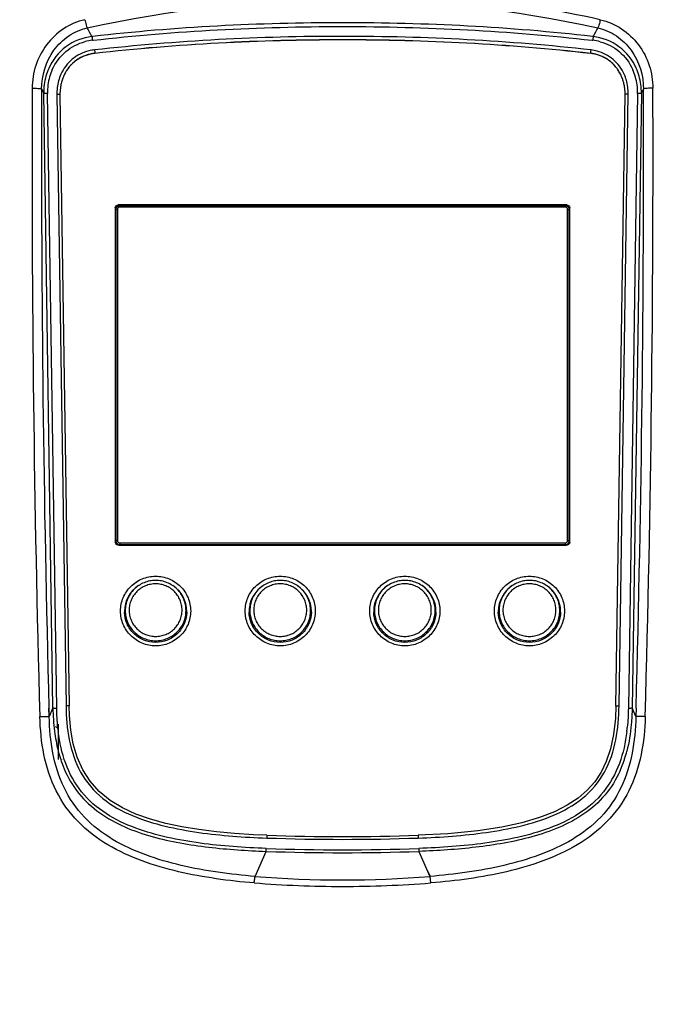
# Model space of a CAD drawing. Header units: millimetres. Extents: x 0 to 420, y 0 to 297.
# Tile 105 of 139: x 294 to 311, y 168 to 193. Entities that reach past the tile are written whole.
import ezdxf

# ---------------------------------------------------------------- set-up
doc = ezdxf.new("R2010")
doc.units = ezdxf.units.MM
doc.header["$LTSCALE"] = 23.1
doc.header["$PDMODE"] = 3
doc.header["$PDSIZE"] = 0.3125
doc.layers.get('0').update_dxf_attribs({"linetype": 'CONTINUOUS'})
doc.layers.get('Defpoints').update_dxf_attribs({"linetype": 'CONTINUOUS'})
doc.layers.add('02___PRT_ALL_AXES', color=7, linetype='CONTINUOUS')
doc.layers.add('DIM_PILOTEES', color=7, linetype='CONTINUOUS')
doc.styles.get("Standard").update_dxf_attribs({"font": 'txt', "width": 0.7})
doc.dimstyles.new('DIMSTYLE_4', dxfattribs={"dimtxt": 2.5, "dimasz": 3.5, "dimexe": 2, "dimexo": 0, "dimtad": 1, "dimdec": 0, "dimlfac": 5, "dimdsep": 46, "dimtxsty": 'Standard', "dimblk": '_FILLED', "dimblk1": '_FILLED', "dimblk2": '_FILLED', "dimcen": 0.09, "dimazin": 2, "dimtp": 0.5, "dimtm": 0.5, "dimtfac": 1, "dimtdec": 0, "dimtofl": 0, "dimtmove": 0, "dimatfit": 3, "dimldrblk": '_FILLED', "dimfxl": 0, "dimtolj": 1, "dimarcsym": 0})
doc.dimstyles.new('DIMSTYLE_8', dxfattribs={"dimtxt": 2.5, "dimasz": 3.5, "dimexe": 2, "dimexo": 0, "dimgap": 2.5, "dimtad": 1, "dimdsep": 46, "dimtxsty": 'Standard', "dimblk": '_FILLED', "dimblk1": '_FILLED', "dimblk2": '_FILLED', "dimcen": 0.09, "dimazin": 2, "dimtp": 0.5, "dimtm": 0.5, "dimtfac": 1, "dimtofl": 0, "dimtmove": 0, "dimatfit": 3, "dimldrblk": '_FILLED', "dimfxl": 0, "dimtolj": 1, "dimarcsym": 0})

# ---------------------------------------------------------------- blocks, each defined once
blk = doc.blocks.new('_FILLED')
at = {"color": 0, "linetype": 'ByBlock'}
blk.add_solid([(0, 0), (-1, 0.1429), (-1, -0.1429)], dxfattribs=at)
blk = doc.blocks.new('*D8')
at = {"layer": 'DIM_PILOTEES', "color": 2, "linetype": 'Continuous'}
for p, q in [((279.593, 191.517), (279.593, 264.096)), ((325.606, 191.517), (325.606, 264.096)), ((279.593, 262.096), (302.599, 262.096)), ((325.606, 262.096), (302.599, 262.096))]:
    blk.add_line(p, q, dxfattribs=at)
at = {"layer": 'DIM_PILOTEES', "color": 2, "linetype": 'Continuous', "xscale": 3.5, "yscale": 3.5, "zscale": 3.5, "rotation": 180}
blk.add_blockref('_FILLED', (279.593, 262.096), dxfattribs=at)
at = {"layer": 'DIM_PILOTEES', "color": 2, "linetype": 'Continuous', "xscale": 3.5, "yscale": 3.5, "zscale": 3.5}
blk.add_blockref('_FILLED', (325.606, 262.096), dxfattribs=at)
at = {"layer": 'DIM_PILOTEES', "color": 2, "linetype": 'Continuous', "insert": (302.599, 265.221), "char_height": 2.5, "width": 8.57143, "attachment_point": 2, "line_spacing_factor": 0.9}
blk.add_mtext('{\\ftxt;\\W0.0001;\\H0.0001;\\~}{\\ftxt;\\W2.2857142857;\\H2.5; }{\\ftxt;\\W0.0001;\\H0.0001;\\~}', dxfattribs=at)
blk = doc.blocks.new('*D15')
at = {"layer": 'Defpoints', "color": 0, "linetype": 'Continuous'}
for p in [(251.433, 253.133), (302.53, 202.037), (251.433, 150.94), (353.626, 150.94)]:
    blk.add_point(p, dxfattribs=at)
at = {"layer": 'DIM_PILOTEES', "color": 0, "linetype": 'Continuous', "lineweight": -2}
for p, q in [((251.433, 150.94), (252.848, 152.354)), ((353.626, 150.94), (352.212, 152.354))]:
    blk.add_line(p, q, dxfattribs=at)
blk.add_arc((302.53, 202.037), 72.261, 317.77541, 222.22459, dxfattribs=at)
at = {"layer": 'DIM_PILOTEES', "color": 0, "linetype": 'Continuous', "lineweight": -2, "xscale": 3.5, "yscale": 3.5, "zscale": 3.5}
for p, rotation in [((251.433, 150.94), 313.6122967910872), ((353.626, 150.94), 226.3877032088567)]:
    blk.add_blockref('_FILLED', p, dxfattribs=dict(at, rotation=rotation))
at = {"layer": 'DIM_PILOTEES', "color": 0, "linetype": 'Continuous', "insert": (305.994, 280.054), "char_height": 2.5, "width": 14.28571, "attachment_point": 2, "rotation": 357.4576, "line_spacing_factor": 0.9}
blk.add_mtext('\\A1;{\\ftxt;\\W0.0001;\\H0.0001;\\~}{\\ftxt;\\W3.1428571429;\\H2.5; }{\\ftxt;\\W0.0001;\\H0.0001;\\~}{\\ftxt;\\W0.0001;\\H0.0001;\\~}{\\ftxt;\\W0.6666666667;\\H2.5; }{\\ftxt;\\W0.0001;\\H0.0001;\\~}', dxfattribs=at)

msp = doc.modelspace()

# ---------------------------------------------------------------- linework, layer by layer
at = {"color": 7, "linetype": 'Continuous'}
for p, q in [((296.1745, 192.7534), (296.156, 192.7513)), ((296.1745, 192.7531), (296.156, 192.7513)), ((309.026, 192.7513), (309.0075, 192.7531)), ((309.026, 192.7513), (309.0076, 192.7534)), ((296.165, 192.6653), (296.1663, 192.654)), ((296.1663, 192.654), (296.184, 192.656)), ((296.1663, 192.654), (296.184, 192.6557)), ((308.998, 192.656), (309.0157, 192.654)), ((308.998, 192.6557), (309.0157, 192.654)), ((296.2312, 192.3178), (296.2311, 192.3155)), ((308.9647, 192.3162), (308.9648, 192.3139)), ((294.8623, 191.3968), (294.9167, 191.2942)), ((295.1534, 175.5112), (294.9167, 191.2942)), ((295.25, 175.5042), (295.0132, 191.2872)), ((295.2541, 191.2603), (295.4896, 175.5616)), ((295.334, 191.2521), (295.5696, 175.5534)), ((309.6125, 175.5539), (309.8481, 191.2611)), ((309.6924, 175.5621), (309.928, 191.2695)), ((310.1688, 191.2872), (309.932, 175.5042)), ((310.2653, 191.2942), (310.0286, 175.5112)), ((310.2653, 191.2942), (310.3197, 191.3968)), ((296.851, 188.4289), (296.851, 188.4063)), ((308.331, 188.4289), (296.851, 188.4289)), ((296.871, 188.4063), (296.851, 188.4063)), ((296.871, 188.3693), (296.871, 188.4048)), ((308.311, 188.4048), (296.871, 188.4048)), ((308.331, 188.4063), (308.311, 188.4063)), ((308.311, 188.3693), (308.311, 188.4048)), ((308.331, 188.4289), (308.331, 188.4063)), ((296.751, 188.3296), (296.751, 179.7848)), ((296.7712, 188.3056), (296.771, 188.3052)), ((296.771, 188.3052), (296.771, 179.7821)), ((296.811, 188.3097), (296.811, 179.8047)), ((308.311, 188.3693), (296.871, 188.3693)), ((308.371, 179.8047), (308.371, 188.3097)), ((308.4108, 188.3056), (308.411, 188.3052)), ((308.411, 179.7821), (308.411, 188.3052)), ((308.431, 179.7848), (308.431, 188.3296)), ((296.851, 179.6855), (308.331, 179.6855)), ((296.871, 179.7451), (296.871, 179.6855)), ((296.871, 179.7451), (308.311, 179.7451)), ((296.871, 179.7008), (308.311, 179.7008)), ((308.311, 179.7451), (308.311, 179.6855)), ((297.011, 177.9454), (297.011, 178.0076)), ((298.571, 177.9454), (298.571, 178.0076)), ((303.411, 177.9454), (303.411, 178.0076)), ((304.971, 177.9454), (304.971, 178.0076)), ((306.611, 177.9454), (306.611, 178.0076)), ((308.171, 177.9454), (308.171, 178.0076)), ((295.058, 175.2834), (295.0522, 175.4988)), ((295.058, 175.2834), (295.0527, 175.4987)), ((295.1534, 175.5112), (295.058, 175.2834)), ((310.124, 175.2834), (310.0286, 175.5112)), ((310.1299, 175.4989), (310.124, 175.2834)), ((310.1294, 175.4987), (310.124, 175.2834)), ((295.291, 175.0939), (295.291, 174.1818)), ((295.3756, 174.1831), (295.3757, 174.1716)), ((300.3447, 171.1811), (300.6302, 171.8243)), ((300.5351, 171.6097), (300.6305, 171.8243)), ((304.5516, 171.8243), (304.6469, 171.6097)), ((304.5518, 171.8243), (304.8373, 171.1811)), ((300.4398, 171.3953), (300.5351, 171.6097)), ((304.6469, 171.6097), (304.7423, 171.3953)), ((300.3445, 171.1811), (300.4398, 171.3953))]:
    msp.add_line(p, q, dxfattribs=at)
for points in [[(300.6509, 172.2376), (300.3046, 172.2525), (299.8191, 172.2832), (299.3506, 172.326), (298.8993, 172.382), (298.4659, 172.4532), (298.0512, 172.5419), (297.6569, 172.6505), (297.2849, 172.7825), (296.9392, 172.9416), (296.6232, 173.1328), (296.3435, 173.3594), (296.1071, 173.6229), (295.9181, 173.9186), (295.7763, 174.2406), (295.6764, 174.5816), (295.6123, 174.9382), (295.578, 175.3108), (295.5696, 175.5537)], [(309.6124, 175.5543), (309.5998, 175.2426), (309.5528, 174.8232), (309.4741, 174.4565), (309.3655, 174.1353), (309.2308, 173.8581), (309.0682, 173.6135), (308.8745, 173.3943), (308.6431, 173.1942), (308.3628, 173.008), (308.0315, 172.8395), (307.648, 172.6904), (307.1997, 172.5589), (306.6847, 172.4474), (306.0646, 172.3529), (305.2936, 172.2781), (304.531, 172.2376)], [(304.7423, 171.3953), (304.7899, 171.2882), (304.8375, 171.1811)]]:
    msp.add_lwpolyline(points, dxfattribs=at)
for centre, radius, start, end in [((302.6263, 163.4006), 30.5006, 77.53677, 90.06638), ((296.3145, 191.3403), 1.322, 96.43437, 104.75964), ((308.8667, 191.3378), 1.3246, 74.90922, 83.54449), ((296.3258, 191.3241), 0.9978, 107.14774, 108.15256), ((296.3302, 191.3092), 1.0134, 101.29981, 107.13549), ((296.3331, 191.303), 1.1087, 95.73368, 103.31228), ((296.3331, 191.2949), 1.0279, 95.69244, 101.30406), ((308.8504, 191.3107), 1.1008, 75.45159, 83.56625), ((308.8759, 191.3727), 0.9453, 62.65448, 63.57423), ((308.8743, 191.3703), 0.9482, 54.6605, 62.63408), ((296.4032, 191.3301), 1.4843, 156.26557, 164.35151), ((296.3249, 191.3514), 0.974, 141.32793, 144.43288), ((296.316, 191.3583), 0.9627, 136.02607, 141.3174), ((296.3185, 191.356), 0.9661, 133.32558, 136.02715), ((296.3179, 191.3566), 0.9652, 127.78309, 133.32624), ((308.868, 191.3611), 0.9593, 53.12827, 54.67033), ((308.8641, 191.3562), 0.9655, 46.26502, 53.12229), ((308.8639, 191.3559), 0.9659, 44.21627, 46.26535), ((308.8661, 191.3581), 0.9628, 37.59924, 44.21504), ((308.8539, 191.3489), 0.978, 34.92729, 37.59009), ((308.8309, 191.3295), 1.0071, 28.40198, 36.32013), ((308.7793, 191.3302), 1.4839, 15.79618, 24.01365), ((296.4546, 191.3162), 1.5376, 164.37157, 172.46491), ((296.4595, 191.3194), 1.4458, 164.25963, 172.52899), ((296.3945, 191.337), 1.3784, 155.85075, 164.22842), ((296.4195, 191.2955), 1.0836, 158.95538, 162.01574), ((296.4169, 191.2997), 1.0798, 158.11531, 162.01467), ((296.4118, 191.2984), 1.0753, 157.94638, 158.95288), ((296.3941, 191.3091), 1.0552, 151.5314, 158.1272), ((296.3936, 191.3061), 1.0556, 151.37256, 157.96364), ((296.3732, 191.32), 1.0316, 150.60667, 151.50959), ((296.3718, 191.3175), 1.031, 150.44707, 151.34993), ((296.3674, 191.3233), 1.0249, 149.52234, 150.60688), ((296.3492, 191.3343), 1.0037, 144.44388, 149.53581), ((308.8324, 191.3341), 1.0041, 30.46165, 34.91877), ((308.8125, 191.3222), 1.0274, 28.27209, 30.46993), ((308.802, 191.3132), 1.0403, 26.69466, 28.43371), ((308.801, 191.316), 1.0404, 26.53323, 28.27305), ((308.7797, 191.3023), 1.0651, 20.31027, 26.67667), ((308.7794, 191.3056), 1.0644, 20.14286, 26.51576), ((308.7616, 191.2954), 1.0846, 17.9601, 20.32329), ((308.7622, 191.299), 1.0828, 17.95998, 20.15552), ((308.7635, 191.3081), 1.1615, 15.86754, 24.25713), ((308.7863, 191.3364), 1.3798, 15.71046, 23.92618), ((308.7234, 191.3195), 1.4449, 7.46516, 15.68036), ((308.7284, 191.3163), 1.5366, 7.59358, 15.7765), ((814.7113, 189.701), 520.0953, 179.810276, 181.588195), ((296.4989, 191.3101), 1.5824, 172.45555, 180.57638), ((296.5282, 191.3103), 1.5151, 172.52694, 180.87439), ((296.5621, 191.2806), 1.3081, 173.10139, 180.88762), ((296.5612, 191.2712), 1.2273, 172.74357, 180.89118), ((296.5179, 191.2759), 1.1837, 171.27766, 172.70287), ((296.4813, 191.282), 1.1466, 165.04962, 171.30226), ((296.4364, 191.2935), 1.1003, 162.01781, 165.02532), ((308.7411, 191.2923), 1.105, 14.3667, 17.95109), ((308.6947, 191.2808), 1.1528, 8.52619, 14.34927), ((308.6616, 191.2754), 1.1863, 7.50487, 8.5483), ((308.6535, 191.2743), 1.1945, 6.83046, 7.50529), ((308.6996, 191.2907), 1.2278, 7.58305, 15.83444), ((308.6221, 191.2804), 1.306, 359.52428, 7.58194), ((308.6559, 191.3106), 1.513, 359.1128, 7.46555), ((308.6857, 191.3104), 1.5797, 359.41313, 7.60303), ((-212.8161, 189.7412), 523.3819, 358.41739, 0.184142), ((820.0207, 189.7172), 525.161, 179.816752, 181.551433), ((295.2635, 190.6065), 0.6538, 88.89974, 90.81947), ((308.6184, 191.2708), 1.2297, 359.55056, 6.79857), ((-211.3568, 189.6757), 521.6793, 358.442776, 0.189034), ((296.8511, 188.3281), 0.1008, 90.04948, 101.41706), ((296.8511, 188.3055), 0.1008, 90.04948, 101.41706), ((308.3309, 188.3281), 0.1008, 78.58294, 89.95052), ((308.3309, 188.3055), 0.1008, 78.58294, 89.95052), ((296.85, 188.3295), 0.0989, 168.43757, 179.94806), ((296.8504, 188.3068), 0.0994, 157.43825, 168.47277), ((296.8704, 188.3051), 0.0994, 168.69185, 179.9504), ((308.3116, 188.3051), 0.0994, 0.04965, 11.31122), ((308.3321, 188.3295), 0.0989, 0.05194, 11.56243), ((296.8699, 179.8003), 0.0989, 180.05038, 191.35108), ((296.811, 179.4641), 0.3406, 89.99575, 91.73653), ((308.371, 179.4641), 0.3406, 88.26347, 90.00425), ((308.3111, 179.8004), 0.0999, 348.67065, 352.21746), ((308.3128, 179.8002), 0.0982, 352.20208, 359.97375), ((296.8481, 179.7848), 0.0971, 180.0038, 182.84536), ((296.8504, 179.785), 0.0994, 182.86481, 191.55018), ((296.8709, 179.8004), 0.0999, 191.32645, 197.86962), ((296.8702, 179.8003), 0.0992, 197.9374, 213.91115), ((296.8707, 179.8007), 0.0998, 213.93349, 225.16224), ((296.8711, 179.8015), 0.1007, 259.45957, 269.95653), ((308.3113, 179.8007), 0.0998, 314.83783, 326.06657), ((308.3321, 179.7849), 0.0989, 348.43757, 359.94806), ((297.7845, 177.9843), 0.7935, 123.23388, 179.94179), ((297.7975, 177.9843), 0.7935, 0.05819, 56.75908), ((300.9851, 177.9838), 0.7942, 123.32354, 172.4607), ((300.9974, 177.9843), 0.7936, 0.05995, 57.35955), ((304.1845, 177.9843), 0.7935, 123.23388, 179.94179), ((304.1975, 177.9843), 0.7935, 0.05819, 56.75908), ((307.3845, 177.9843), 0.7935, 123.23388, 179.94179), ((307.3975, 177.9843), 0.7935, 0.05819, 56.75908), ((300.9817, 177.9849), 0.7907, 172.50573, 179.98662), ((300.9842, 177.9552), 0.7932, 170.42016, 177.84785), ((300.9843, 177.9548), 0.7933, 156.73416, 170.39169), ((300.9828, 178.0076), 0.7718, 174.2533, 179.99811), ((297.7747, 177.9851), 0.7837, 180.00036, 181.0774), ((297.782, 177.9455), 0.771, 180.00744, 207.64677), ((297.8, 177.9455), 0.771, 332.38064, 359.99258), ((297.8073, 177.9851), 0.7837, 358.92262, 359.99964), ((300.9747, 177.9851), 0.7837, 180.00036, 181.0774), ((300.982, 177.9455), 0.771, 180.00706, 207.54592), ((300.9998, 177.9456), 0.7712, 332.86501, 354.2462), ((301.0028, 178.0075), 0.7682, 354.25181, 355.37646), ((301.0002, 177.9454), 0.7708, 354.25583, 359.99858), ((300.9999, 178.0077), 0.7712, 355.37828, 359.99807), ((301.0073, 177.9851), 0.7837, 358.92262, 359.99964), ((304.1747, 177.9851), 0.7837, 180.00036, 181.0774), ((304.182, 177.9455), 0.771, 180.00744, 207.64677), ((304.2, 177.9455), 0.771, 332.38064, 359.99258), ((304.2073, 177.9851), 0.7837, 358.92262, 359.99964), ((307.3747, 177.9851), 0.7837, 180.00036, 181.0774), ((307.382, 177.9455), 0.771, 180.00744, 207.64677), ((307.4, 177.9455), 0.771, 332.38064, 359.99258), ((307.4073, 177.9851), 0.7837, 358.92262, 359.99964), ((300.2797, 175.5569), 5.1265, 180.51074, 187.25725), ((295.5905, 175.5026), 0.6015, 232.20234, 232.67971), ((295.5904, 175.5025), 0.6014, 232.68014, 240.14576), ((300.0182, 175.4854), 4.7648, 185.78535, 187.03821), ((305.1587, 175.486), 4.7698, 352.9602, 354.25656), ((298.581, 175.2375), 3.3965, 194.07217, 197.60965), ((306.6091, 175.2373), 3.3888, 342.13876, 345.71497), ((298.2496, 175.1317), 3.0487, 197.59934, 202.88487), ((306.9789, 175.1149), 2.9992, 335.96467, 341.43863), ((306.8017, 175.177), 3.187, 341.39379, 342.10768), ((302.591, 227.2142), 55.0108, 267.9789, 272.02096), ((302.591, 227.2233), 55.0908, 267.97886, 272.02094), ((288.9669, 172.3064), 11.6735, 357.63255, 358.00224), ((302.5911, 227.2396), 55.45, 267.97363, 272.02599), ((302.591, 227.215), 55.3502, 267.97307, 272.02681), ((316.212, 172.3063), 11.6705, 181.99744, 182.36728), ((302.5903, 199.1683), 28.2453, 265.39735, 270.00152), ((302.591, 199.1538), 28.0628, 265.40832, 274.5916), ((302.5918, 199.1684), 28.2455, 269.99847, 274.60258)]:
    msp.add_arc(centre, radius, start, end, dxfattribs=at)
for points in [[(296.0362, 192.9726), (300.3007, 193.9266), (304.8814, 193.9266), (309.1458, 192.9726)], [(296.156, 192.7512), (296.1152, 192.8246), (296.077, 192.8993), (296.0362, 192.9726)], [(309.1458, 192.9726), (309.1051, 192.8993), (309.0668, 192.8246), (309.026, 192.7512)], [(295.4863, 192.3654), (295.6277, 192.4836), (295.7995, 192.5716), (295.9777, 192.6186)], [(309.2116, 192.6166), (309.3871, 192.5693), (309.5562, 192.482), (309.6957, 192.3654)], [(295.1367, 191.9009), (295.216, 192.0777), (295.3377, 192.241), (295.4863, 192.3654)], [(296.015, 192.2723), (295.9116, 192.2384), (295.8125, 192.1861), (295.7265, 192.1195)], [(309.2966, 192.2192), (309.1934, 192.2705), (309.0792, 192.3033), (308.9647, 192.3162)], [(309.6957, 192.3654), (309.8457, 192.24), (309.9682, 192.0747), (310.0475, 191.896)], [(295.3585, 191.7831), (295.3096, 191.6741), (295.2778, 191.5562), (295.2634, 191.4377)], [(296.8003, 179.7299), (296.8143, 179.716), (296.8333, 179.7061), (296.8527, 179.7025)], [(308.311, 179.7008), (308.324, 179.7008), (308.3372, 179.7034), (308.3493, 179.7084)], [(308.3493, 179.7084), (308.3613, 179.7133), (308.3725, 179.7208), (308.3817, 179.7299)], [(308.3942, 179.745), (308.4014, 179.7557), (308.4065, 179.7681), (308.4091, 179.7808)], [(297.0557, 178.2689), (297.0173, 178.1798), (296.9952, 178.082), (296.9916, 177.985)], [(298.5905, 177.985), (298.5868, 178.0819), (298.5647, 178.1796), (298.5264, 178.2686)], [(301.7905, 177.985), (301.7868, 178.0814), (301.765, 178.1787), (301.7269, 178.2674)], [(303.4557, 178.2689), (303.4173, 178.1798), (303.3952, 178.082), (303.3916, 177.985)], [(304.9905, 177.985), (304.9868, 178.0819), (304.9647, 178.1796), (304.9264, 178.2686)], [(306.6557, 178.2689), (306.6173, 178.1798), (306.5952, 178.082), (306.5916, 177.985)], [(308.1905, 177.985), (308.1868, 178.0819), (308.1647, 178.1796), (308.1264, 178.2686)], [(295.2777, 175.0051), (295.2609, 175.1709), (295.2525, 175.3376), (295.25, 175.5042)], [(309.932, 175.5042), (309.9295, 175.3388), (309.9212, 175.1733), (309.9046, 175.0087)], [(310.0286, 175.5112), (310.026, 175.3677), (310.019, 175.2241), (310.0062, 175.0811)], [(310.0062, 175.0811), (309.9855, 174.8523), (309.9499, 174.6237), (309.8931, 174.4011)], [(295.1943, 174.9093), (295.2156, 174.742), (295.2453, 174.5753), (295.2864, 174.4116)]]:
    msp.add_open_spline(points, degree=3, dxfattribs=at)
for points, knots in [([(295.9734, 193.1828), (295.7802, 193.1398), (295.4057, 192.9784), (294.9656, 192.559), (294.685, 192.0209), (294.6196, 191.6211), (294.6189, 191.4232)], [0, 0, 0, 0, 0.2490252, 0.4999787, 0.7510088, 1, 1, 1, 1]), ([(294.8624, 191.3969), (294.8601, 191.7464), (295.0294, 192.2928), (295.5369, 192.7896), (295.8665, 192.9347), (296.0362, 192.9726)], [0, 0, 0, 0, 0.4997505, 0.7513872, 1, 1, 1, 1]), ([(295.9734, 193.1825), (295.9772, 193.1615), (295.993, 193.0903), (296.0116, 193.0182), (296.0362, 192.9726)], [0, 0, 0, 0, 0.2917505, 1, 1, 1, 1]), ([(309.0076, 192.7534), (306.879, 192.9933), (302.591, 193.2172), (298.303, 192.9933), (296.1745, 192.7534)], [0, 0, 0, 0, 0.5, 1, 1, 1, 1]), ([(296.184, 192.656), (298.3094, 192.8955), (302.591, 193.1191), (306.8726, 192.8955), (308.998, 192.656)], [0, 0, 0, 0, 0.5, 1, 1, 1, 1]), ([(309.2086, 193.1825), (309.2049, 193.1623), (309.1893, 193.091), (309.1708, 193.0189), (309.1458, 192.9727)], [0, 0, 0, 0, 0.281522, 1, 1, 1, 1]), ([(309.1458, 192.9726), (309.3155, 192.9347), (309.645, 192.7896), (310.1526, 192.2929), (310.3219, 191.7465), (310.3196, 191.3968)], [0, 0, 0, 0, 0.2485694, 0.50014, 1, 1, 1, 1]), ([(309.2088, 193.1824), (309.4016, 193.138), (309.7769, 192.9791), (310.2162, 192.5588), (310.4993, 192.021), (310.5583, 191.621), (310.5631, 191.4232)], [0, 0, 0, 0, 0.2490105, 0.4999779, 0.7510842, 1, 1, 1, 1]), ([(296.156, 192.7512), (295.9184, 192.7228), (295.4493, 192.542), (295.1404, 192.1456), (295.0444, 191.9275)], [0, 0, 0, 0, 0.5010239, 1, 1, 1, 1]), ([(296.156, 192.7512), (296.1564, 192.746), (296.1593, 192.7174), (296.1624, 192.6887), (296.165, 192.6653)], [0, 0, 0, 0, 0.1820233, 1, 1, 1, 1]), ([(308.9737, 192.4046), (306.8587, 192.6433), (302.5981, 192.8659), (298.3374, 192.6443), (296.2223, 192.4062)], [0, 0, 0, 0, 0.5000012, 1, 1, 1, 1]), ([(309.026, 192.7513), (309.0255, 192.7455), (309.0223, 192.713), (309.0187, 192.6806), (309.0157, 192.654)], [0, 0, 0, 0, 0.1797103, 1, 1, 1, 1]), ([(310.1347, 191.934), (310.0381, 192.1506), (309.7292, 192.5434), (309.2624, 192.7234), (309.026, 192.7512)], [0, 0, 0, 0, 0.4990413, 1, 1, 1, 1]), ([(308.9648, 192.3138), (306.8515, 192.5523), (302.5967, 192.7746), (298.3419, 192.5531), (296.2311, 192.3154)], [0, 0, 0, 0, 0.5003041, 1, 1, 1, 1]), ([(308.9647, 192.3162), (306.8527, 192.5546), (302.598, 192.7769), (298.3433, 192.5556), (296.2312, 192.3178)], [0, 0, 0, 0, 0.5000011, 1, 1, 1, 1]), ([(296.0778, 192.3819), (295.9217, 192.3449), (295.6218, 192.1975), (295.424, 191.9291), (295.3585, 191.7831)], [0, 0, 0, 0, 0.5006213, 1, 1, 1, 1]), ([(296.2311, 192.3155), (296.077, 192.3001), (295.7706, 192.1978), (295.5511, 191.9604), (295.4749, 191.826)], [0, 0, 0, 0, 0.5007315, 1, 1, 1, 1]), ([(296.2222, 192.4061), (296.2233, 192.3959), (296.226, 192.3665), (296.2321, 192.3371), (296.2312, 192.3178)], [0, 0, 0, 0, 0.3460849, 1, 1, 1, 1]), ([(308.9647, 192.3162), (308.9646, 192.3191), (308.9684, 192.3486), (308.9707, 192.378), (308.9737, 192.4045)], [0, 0, 0, 0, 0.096736, 1, 1, 1, 1]), ([(309.6424, 191.926), (309.5636, 192.033), (309.359, 192.2167), (309.0972, 192.2989), (308.9648, 192.3139)], [0, 0, 0, 0, 0.4993199, 1, 1, 1, 1]), ([(309.8225, 191.7853), (309.7584, 191.9274), (309.5671, 192.1888), (309.2782, 192.3369), (309.1269, 192.3762)], [0, 0, 0, 0, 0.499349, 1, 1, 1, 1]), ([(294.6191, 191.4232), (294.6694, 191.4254), (294.7491, 191.4205), (294.8361, 191.4146), (294.8624, 191.3969)], [0, 0, 0, 0, 0.6135172, 1, 1, 1, 1]), ([(310.5631, 191.4232), (310.5129, 191.4254), (310.4331, 191.4205), (310.3459, 191.4146), (310.3196, 191.3969)], [0, 0, 0, 0, 0.6134284, 1, 1, 1, 1]), ([(295.0132, 191.2872), (294.993, 191.2869), (294.961, 191.2884), (294.9279, 191.2896), (294.9167, 191.2942)], [0, 0, 0, 0, 0.6276033, 1, 1, 1, 1]), ([(295.3341, 191.2521), (295.3356, 191.2571), (295.302, 191.2574), (295.2905, 191.26), (295.276, 191.2602)], [0, 0, 0, 0, 0.2660706, 1, 1, 1, 1]), ([(309.8503, 191.2635), (309.8496, 191.2632), (309.8485, 191.2628), (309.848, 191.2615), (309.8481, 191.2611)], [0, 0, 0, 0, 0.6309827, 1, 1, 1, 1]), ([(309.928, 191.2693), (309.9115, 191.2696), (309.8859, 191.2682), (309.8589, 191.2675), (309.8503, 191.2635)], [0, 0, 0, 0, 0.6344147, 1, 1, 1, 1]), ([(310.2653, 191.2942), (310.2542, 191.2896), (310.221, 191.2884), (310.1891, 191.2869), (310.1688, 191.2872)], [0, 0, 0, 0, 0.3724009, 1, 1, 1, 1]), ([(296.753, 188.3493), (296.7568, 188.368), (296.7761, 188.4041), (296.8123, 188.4231), (296.8311, 188.4269)], [0, 0, 0, 0, 0.4991087, 1, 1, 1, 1]), ([(296.8311, 188.4043), (296.8153, 188.4011), (296.7848, 188.3868), (296.7648, 188.3598), (296.7586, 188.3449)], [0, 0, 0, 0, 0.5009825, 1, 1, 1, 1]), ([(296.7729, 188.3246), (296.7773, 188.3465), (296.8023, 188.3887), (296.8486, 188.4048), (296.871, 188.4048)], [0, 0, 0, 0, 0.4996817, 1, 1, 1, 1]), ([(308.311, 188.4048), (308.3334, 188.4048), (308.3797, 188.3887), (308.4047, 188.3465), (308.4091, 188.3246)], [0, 0, 0, 0, 0.5003187, 1, 1, 1, 1]), ([(308.3509, 188.4269), (308.3697, 188.4231), (308.4059, 188.4041), (308.4252, 188.368), (308.429, 188.3493)], [0, 0, 0, 0, 0.5008913, 1, 1, 1, 1]), ([(308.4234, 188.3449), (308.4172, 188.3598), (308.3972, 188.3868), (308.3667, 188.4011), (308.3509, 188.4043)], [0, 0, 0, 0, 0.4990175, 1, 1, 1, 1]), ([(296.811, 188.3097), (296.8021, 188.3097), (296.7899, 188.3095), (296.7771, 188.3075), (296.7723, 188.3067), (296.7712, 188.3056)], [0, 0, 0, 0, 0.6655004, 0.8887786, 1, 1, 1, 1]), ([(296.871, 188.3693), (296.8557, 188.3693), (296.8239, 188.3567), (296.811, 188.3249), (296.811, 188.3097)], [0, 0, 0, 0, 0.5011389, 1, 1, 1, 1]), ([(308.371, 188.3097), (308.371, 188.3249), (308.3581, 188.3567), (308.3263, 188.3693), (308.311, 188.3693)], [0, 0, 0, 0, 0.4988589, 1, 1, 1, 1]), ([(308.371, 188.3097), (308.3799, 188.3097), (308.3921, 188.3095), (308.4049, 188.3075), (308.4097, 188.3067), (308.4108, 188.3056)], [0, 0, 0, 0, 0.6655004, 0.8887786, 1, 1, 1, 1]), ([(296.8007, 179.8046), (296.7967, 179.8044), (296.7897, 179.8041), (296.78, 179.8032), (296.7749, 179.8021), (296.771, 179.801), (296.771, 179.8002)], [0, 0, 0, 0, 0.393208, 0.7083719, 0.9149693, 1, 1, 1, 1]), ([(296.811, 179.8047), (296.811, 179.7895), (296.8239, 179.7577), (296.8557, 179.7451), (296.871, 179.7451)], [0, 0, 0, 0, 0.4988589, 1, 1, 1, 1]), ([(308.311, 179.7451), (308.3263, 179.7451), (308.3581, 179.7577), (308.371, 179.7895), (308.371, 179.8047)], [0, 0, 0, 0, 0.5011389, 1, 1, 1, 1]), ([(308.3814, 179.8046), (308.3853, 179.8044), (308.3923, 179.8041), (308.402, 179.8032), (308.4072, 179.8021), (308.411, 179.801), (308.411, 179.8002)], [0, 0, 0, 0, 0.393208, 0.7083719, 0.9149693, 1, 1, 1, 1]), ([(296.851, 179.6855), (296.8286, 179.6855), (296.7825, 179.7014), (296.7575, 179.7432), (296.753, 179.7651)], [0, 0, 0, 0, 0.5009318, 1, 1, 1, 1]), ([(308.429, 179.7651), (308.4245, 179.7432), (308.3995, 179.7014), (308.3534, 179.6855), (308.331, 179.6855)], [0, 0, 0, 0, 0.4990682, 1, 1, 1, 1]), ([(296.891, 177.9964), (296.891, 178.1127), (296.938, 178.3482), (297.1384, 178.6454), (297.4379, 178.8442), (297.791, 178.9138), (298.1441, 178.8442), (298.4436, 178.6454), (298.644, 178.3482), (298.691, 178.1127), (298.691, 177.9964)], [0, 0, 0, 0, 0.1246335, 0.2494739, 0.3746283, 0.5, 0.6253717, 0.7505262, 0.8753665, 1, 1, 1, 1]), ([(298.571, 178.0076), (298.571, 178.0583), (298.561, 178.1601), (298.5162, 178.3065), (298.4436, 178.4415), (298.346, 178.5598), (298.227, 178.6568), (298.0913, 178.7289), (297.9441, 178.7733), (297.791, 178.7883), (297.6379, 178.7733), (297.4907, 178.7289), (297.3551, 178.6568), (297.2361, 178.5598), (297.1384, 178.4415), (297.0658, 178.3065), (297.0211, 178.1601), (297.011, 178.0583), (297.011, 178.0076)], [0, 0, 0, 0, 0.0623518, 0.1247223, 0.1871376, 0.2496077, 0.3121376, 0.3747227, 0.4373499, 0.5000001, 0.5626502, 0.6252775, 0.6878625, 0.7503924, 0.8128624, 0.8752777, 0.9376482, 1, 1, 1, 1]), ([(300.091, 177.9964), (300.091, 178.1127), (300.138, 178.3482), (300.3384, 178.6454), (300.6379, 178.8442), (300.991, 178.9138), (301.3441, 178.8442), (301.6436, 178.6454), (301.844, 178.3482), (301.891, 178.1127), (301.891, 177.9964)], [0, 0, 0, 0, 0.1246335, 0.2494739, 0.3746283, 0.5, 0.6253717, 0.7505262, 0.8753665, 1, 1, 1, 1]), ([(301.771, 178.0076), (301.771, 178.0567), (301.7616, 178.1552), (301.7196, 178.2974), (301.6514, 178.4291), (301.5594, 178.5456), (301.4469, 178.6427), (301.3181, 178.717), (301.1774, 178.7656), (301.0301, 178.787), (300.8814, 178.7803), (300.7366, 178.7458), (300.6009, 178.6847), (300.4793, 178.5992), (300.3761, 178.4924), (300.2951, 178.3681), (300.2391, 178.2308), (300.2198, 178.1338), (300.2149, 178.0849)], [0, 0, 0, 0, 0.0623465, 0.1247106, 0.1871169, 0.2495755, 0.3120919, 0.374663, 0.437278, 0.4999196, 0.5625671, 0.6251985, 0.6877943, 0.7503403, 0.812829, 0.8752618, 0.9376448, 1, 1, 1, 1]), ([(303.291, 177.9964), (303.291, 178.1127), (303.338, 178.3482), (303.5384, 178.6454), (303.8379, 178.8442), (304.191, 178.9138), (304.5441, 178.8442), (304.8436, 178.6454), (305.044, 178.3482), (305.091, 178.1127), (305.091, 177.9964)], [0, 0, 0, 0, 0.1246335, 0.2494739, 0.3746283, 0.5, 0.6253717, 0.7505262, 0.8753665, 1, 1, 1, 1]), ([(304.971, 178.0076), (304.971, 178.0583), (304.961, 178.1601), (304.9162, 178.3065), (304.8436, 178.4415), (304.746, 178.5598), (304.627, 178.6568), (304.4913, 178.7289), (304.3441, 178.7733), (304.191, 178.7883), (304.0379, 178.7733), (303.8907, 178.7289), (303.7551, 178.6568), (303.6361, 178.5598), (303.5384, 178.4415), (303.4658, 178.3065), (303.4211, 178.1601), (303.411, 178.0583), (303.411, 178.0076)], [0, 0, 0, 0, 0.0623518, 0.1247223, 0.1871376, 0.2496077, 0.3121376, 0.3747227, 0.4373499, 0.5000001, 0.5626502, 0.6252775, 0.6878625, 0.7503924, 0.8128624, 0.8752777, 0.9376482, 1, 1, 1, 1]), ([(306.491, 177.9964), (306.491, 178.1127), (306.538, 178.3482), (306.7384, 178.6454), (307.0379, 178.8442), (307.391, 178.9138), (307.7441, 178.8442), (308.0436, 178.6454), (308.244, 178.3482), (308.291, 178.1127), (308.291, 177.9964)], [0, 0, 0, 0, 0.1246335, 0.2494739, 0.3746283, 0.5, 0.6253717, 0.7505262, 0.8753665, 1, 1, 1, 1]), ([(308.171, 178.0076), (308.171, 178.0583), (308.161, 178.1601), (308.1162, 178.3065), (308.0436, 178.4415), (307.946, 178.5598), (307.827, 178.6568), (307.6913, 178.7289), (307.5441, 178.7733), (307.391, 178.7883), (307.2379, 178.7733), (307.0907, 178.7289), (306.9551, 178.6568), (306.8361, 178.5598), (306.7384, 178.4415), (306.6658, 178.3065), (306.6211, 178.1601), (306.611, 178.0583), (306.611, 178.0076)], [0, 0, 0, 0, 0.0623518, 0.1247223, 0.1871376, 0.2496077, 0.3121376, 0.3747227, 0.4373499, 0.5000001, 0.5626502, 0.6252775, 0.6878625, 0.7503924, 0.8128624, 0.8752777, 0.9376482, 1, 1, 1, 1]), ([(298.471, 178.019), (298.471, 178.0631), (298.4622, 178.1517), (298.4233, 178.2792), (298.36, 178.3968), (298.2749, 178.4998), (298.1712, 178.5844), (298.0529, 178.6472), (297.9245, 178.6859), (297.791, 178.6989), (297.6575, 178.6859), (297.5292, 178.6472), (297.4109, 178.5844), (297.3071, 178.4998), (297.222, 178.3968), (297.1588, 178.2792), (297.1198, 178.1517), (297.111, 178.0631), (297.111, 178.019)], [0, 0, 0, 0, 0.0623041, 0.1246343, 0.1870228, 0.2494837, 0.3120231, 0.3746351, 0.4373026, 0.5, 0.5626974, 0.6253649, 0.6879769, 0.7505163, 0.8129772, 0.8753657, 0.9376959, 1, 1, 1, 1]), ([(301.6676, 177.9517), (301.6721, 177.9956), (301.6722, 178.0846), (301.6462, 178.2154), (301.595, 178.3387), (301.5207, 178.4496), (301.4259, 178.544), (301.3145, 178.6182), (301.1906, 178.6694), (301.0591, 178.6956), (300.925, 178.6958), (300.7934, 178.67), (300.6694, 178.6192), (300.5577, 178.5453), (300.4627, 178.4512), (300.388, 178.3405), (300.3364, 178.2174), (300.3188, 178.1301), (300.3144, 178.0862)], [0, 0, 0, 0, 0.0623002, 0.1246115, 0.186969, 0.2493914, 0.311891, 0.3744676, 0.4371096, 0.4997954, 0.5624967, 0.6251829, 0.6878258, 0.7504037, 0.8129045, 0.8753284, 0.9376842, 1, 1, 1, 1]), ([(304.871, 178.019), (304.871, 178.0631), (304.8622, 178.1517), (304.8233, 178.2792), (304.76, 178.3968), (304.6749, 178.4998), (304.5712, 178.5844), (304.4529, 178.6472), (304.3245, 178.6859), (304.191, 178.6989), (304.0575, 178.6859), (303.9292, 178.6472), (303.8109, 178.5844), (303.7071, 178.4998), (303.622, 178.3968), (303.5588, 178.2792), (303.5198, 178.1517), (303.511, 178.0631), (303.511, 178.019)], [0, 0, 0, 0, 0.0623041, 0.1246343, 0.1870228, 0.2494837, 0.3120231, 0.3746351, 0.4373026, 0.5, 0.5626974, 0.6253649, 0.6879769, 0.7505163, 0.8129772, 0.8753657, 0.9376959, 1, 1, 1, 1]), ([(308.071, 178.019), (308.071, 178.0631), (308.0622, 178.1517), (308.0233, 178.2792), (307.96, 178.3968), (307.8749, 178.4998), (307.7712, 178.5844), (307.6529, 178.6472), (307.5245, 178.6859), (307.391, 178.6989), (307.2575, 178.6859), (307.1292, 178.6472), (307.0109, 178.5844), (306.9071, 178.4998), (306.822, 178.3968), (306.7588, 178.2792), (306.7198, 178.1517), (306.711, 178.0631), (306.711, 178.019)], [0, 0, 0, 0, 0.0623041, 0.1246343, 0.1870228, 0.2494837, 0.3120231, 0.3746351, 0.4373026, 0.5, 0.5626974, 0.6253649, 0.6879769, 0.7505163, 0.8129772, 0.8753657, 0.9376959, 1, 1, 1, 1]), ([(297.111, 178.019), (297.111, 177.9748), (297.1198, 177.8862), (297.1588, 177.7587), (297.222, 177.6411), (297.3071, 177.5381), (297.4109, 177.4535), (297.5292, 177.3907), (297.6575, 177.352), (297.791, 177.339), (297.9245, 177.352), (298.0529, 177.3907), (298.1712, 177.4535), (298.2749, 177.5381), (298.36, 177.6411), (298.4233, 177.7587), (298.4622, 177.8862), (298.471, 177.9748), (298.471, 178.019)], [0, 0, 0, 0, 0.0623041, 0.1246343, 0.1870228, 0.2494837, 0.3120231, 0.3746351, 0.4373026, 0.5, 0.5626974, 0.6253649, 0.6879769, 0.7505163, 0.8129772, 0.8753657, 0.9376959, 1, 1, 1, 1]), ([(300.3144, 178.0862), (300.31, 178.0423), (300.3098, 177.9533), (300.3358, 177.8225), (300.387, 177.6993), (300.4614, 177.5883), (300.5561, 177.4939), (300.6676, 177.4197), (300.7914, 177.3685), (300.9229, 177.3424), (301.0571, 177.3421), (301.1887, 177.3679), (301.3127, 177.4188), (301.4243, 177.4926), (301.5193, 177.5867), (301.5941, 177.6975), (301.6456, 177.8205), (301.6632, 177.9078), (301.6676, 177.9517)], [0, 0, 0, 0, 0.0623002, 0.1246115, 0.186969, 0.2493914, 0.311891, 0.3744676, 0.4371096, 0.4997954, 0.5624967, 0.6251829, 0.6878258, 0.7504037, 0.8129045, 0.8753284, 0.9376842, 1, 1, 1, 1]), ([(303.511, 178.019), (303.511, 177.9748), (303.5198, 177.8862), (303.5588, 177.7587), (303.622, 177.6411), (303.7071, 177.5381), (303.8109, 177.4535), (303.9292, 177.3907), (304.0575, 177.352), (304.191, 177.339), (304.3245, 177.352), (304.4529, 177.3907), (304.5712, 177.4535), (304.6749, 177.5381), (304.76, 177.6411), (304.8233, 177.7587), (304.8622, 177.8862), (304.871, 177.9748), (304.871, 178.019)], [0, 0, 0, 0, 0.0623041, 0.1246343, 0.1870228, 0.2494837, 0.3120231, 0.3746351, 0.4373026, 0.5, 0.5626974, 0.6253649, 0.6879769, 0.7505163, 0.8129772, 0.8753657, 0.9376959, 1, 1, 1, 1]), ([(306.711, 178.019), (306.711, 177.9748), (306.7198, 177.8862), (306.7588, 177.7587), (306.822, 177.6411), (306.9071, 177.5381), (307.0109, 177.4535), (307.1292, 177.3907), (307.2575, 177.352), (307.391, 177.339), (307.5245, 177.352), (307.6529, 177.3907), (307.7712, 177.4535), (307.8749, 177.5381), (307.96, 177.6411), (308.0233, 177.7587), (308.0622, 177.8862), (308.071, 177.9748), (308.071, 178.019)], [0, 0, 0, 0, 0.0623041, 0.1246343, 0.1870228, 0.2494837, 0.3120231, 0.3746351, 0.4373026, 0.5, 0.5626974, 0.6253649, 0.6879769, 0.7505163, 0.8129772, 0.8753657, 0.9376959, 1, 1, 1, 1]), ([(298.691, 177.9964), (298.691, 177.8801), (298.644, 177.6446), (298.4436, 177.3474), (298.1441, 177.1486), (297.791, 177.079), (297.4379, 177.1486), (297.1384, 177.3474), (296.938, 177.6446), (296.891, 177.8801), (296.891, 177.9964)], [0, 0, 0, 0, 0.1246335, 0.2494739, 0.3746283, 0.5, 0.6253717, 0.7505262, 0.8753665, 1, 1, 1, 1]), ([(298.5909, 177.9704), (298.5889, 177.8682), (298.5444, 177.6622), (298.3654, 177.4032), (298.1011, 177.2305), (297.791, 177.1701), (297.4809, 177.2305), (297.2167, 177.4032), (297.0377, 177.6622), (296.9931, 177.8682), (296.9911, 177.9704)], [0, 0, 0, 0, 0.1246423, 0.2494841, 0.3746356, 0.5, 0.6253644, 0.7505159, 0.8753577, 1, 1, 1, 1]), ([(297.011, 178.0076), (297.011, 177.957), (297.0211, 177.8554), (297.0658, 177.7091), (297.1383, 177.5742), (297.236, 177.456), (297.355, 177.3591), (297.4907, 177.287), (297.6379, 177.2426), (297.791, 177.2277), (297.9441, 177.2426), (298.0914, 177.287), (298.2271, 177.3591), (298.346, 177.456), (298.4437, 177.5742), (298.5163, 177.7091), (298.561, 177.8554), (298.571, 177.957), (298.571, 178.0076)], [0, 0, 0, 0, 0.0623041, 0.1246343, 0.1870227, 0.2494835, 0.312023, 0.374635, 0.4373025, 0.5, 0.5626975, 0.625365, 0.687977, 0.7505165, 0.8129773, 0.8753657, 0.9376959, 1, 1, 1, 1]), ([(301.891, 177.9964), (301.891, 177.8801), (301.844, 177.6446), (301.6436, 177.3474), (301.3441, 177.1486), (300.991, 177.079), (300.6379, 177.1486), (300.3384, 177.3474), (300.138, 177.6446), (300.091, 177.8801), (300.091, 177.9964)], [0, 0, 0, 0, 0.1246335, 0.2494739, 0.3746283, 0.5, 0.6253717, 0.7505262, 0.8753665, 1, 1, 1, 1]), ([(301.7909, 177.9704), (301.7889, 177.8682), (301.7444, 177.6622), (301.5654, 177.4032), (301.3011, 177.2305), (300.991, 177.1701), (300.6809, 177.2305), (300.4167, 177.4032), (300.2377, 177.6622), (300.1931, 177.8682), (300.1911, 177.9704)], [0, 0, 0, 0, 0.1246423, 0.2494841, 0.3746356, 0.5, 0.6253644, 0.7505159, 0.8753577, 1, 1, 1, 1]), ([(300.211, 178.0076), (300.211, 177.9586), (300.2205, 177.8602), (300.2624, 177.7182), (300.3306, 177.5866), (300.4226, 177.4702), (300.535, 177.3731), (300.6639, 177.2989), (300.8046, 177.2503), (300.9519, 177.2289), (301.1007, 177.2356), (301.2455, 177.2701), (301.3812, 177.3312), (301.5028, 177.4166), (301.606, 177.5234), (301.687, 177.6476), (301.743, 177.7848), (301.7622, 177.8817), (301.7671, 177.9305)], [0, 0, 0, 0, 0.0623004, 0.1246237, 0.1869995, 0.2494449, 0.3119663, 0.3745597, 0.4372107, 0.4998967, 0.5625903, 0.6252629, 0.6878888, 0.7504491, 0.8129341, 0.8753455, 0.9376915, 1, 1, 1, 1]), ([(305.091, 177.9964), (305.091, 177.8801), (305.044, 177.6446), (304.8436, 177.3474), (304.5441, 177.1486), (304.191, 177.079), (303.8379, 177.1486), (303.5384, 177.3474), (303.338, 177.6446), (303.291, 177.8801), (303.291, 177.9964)], [0, 0, 0, 0, 0.1246335, 0.2494739, 0.3746283, 0.5, 0.6253717, 0.7505262, 0.8753665, 1, 1, 1, 1]), ([(304.9909, 177.9704), (304.9889, 177.8682), (304.9444, 177.6622), (304.7654, 177.4032), (304.5011, 177.2305), (304.191, 177.1701), (303.8809, 177.2305), (303.6167, 177.4032), (303.4377, 177.6622), (303.3931, 177.8682), (303.3911, 177.9704)], [0, 0, 0, 0, 0.1246423, 0.2494841, 0.3746356, 0.5, 0.6253644, 0.7505159, 0.8753577, 1, 1, 1, 1]), ([(303.411, 178.0076), (303.411, 177.957), (303.4211, 177.8554), (303.4658, 177.7091), (303.5383, 177.5742), (303.636, 177.456), (303.755, 177.3591), (303.8907, 177.287), (304.0379, 177.2426), (304.191, 177.2277), (304.3441, 177.2426), (304.4914, 177.287), (304.6271, 177.3591), (304.746, 177.456), (304.8437, 177.5742), (304.9163, 177.7091), (304.961, 177.8554), (304.971, 177.957), (304.971, 178.0076)], [0, 0, 0, 0, 0.0623041, 0.1246343, 0.1870227, 0.2494835, 0.312023, 0.374635, 0.4373025, 0.5, 0.5626975, 0.625365, 0.687977, 0.7505165, 0.8129773, 0.8753657, 0.9376959, 1, 1, 1, 1]), ([(308.291, 177.9964), (308.291, 177.8801), (308.244, 177.6446), (308.0436, 177.3474), (307.7441, 177.1486), (307.391, 177.079), (307.0379, 177.1486), (306.7384, 177.3474), (306.538, 177.6446), (306.491, 177.8801), (306.491, 177.9964)], [0, 0, 0, 0, 0.1246335, 0.2494739, 0.3746283, 0.5, 0.6253717, 0.7505262, 0.8753665, 1, 1, 1, 1]), ([(308.1909, 177.9704), (308.1889, 177.8682), (308.1444, 177.6622), (307.9654, 177.4032), (307.7011, 177.2305), (307.391, 177.1701), (307.0809, 177.2305), (306.8167, 177.4032), (306.6377, 177.6622), (306.5931, 177.8682), (306.5911, 177.9704)], [0, 0, 0, 0, 0.1246423, 0.2494841, 0.3746356, 0.5, 0.6253644, 0.7505159, 0.8753577, 1, 1, 1, 1]), ([(306.611, 178.0076), (306.611, 177.957), (306.6211, 177.8554), (306.6658, 177.7091), (306.7383, 177.5742), (306.836, 177.456), (306.955, 177.3591), (307.0907, 177.287), (307.2379, 177.2426), (307.391, 177.2277), (307.5441, 177.2426), (307.6914, 177.287), (307.8271, 177.3591), (307.946, 177.456), (308.0437, 177.5742), (308.1163, 177.7091), (308.161, 177.8554), (308.171, 177.957), (308.171, 178.0076)], [0, 0, 0, 0, 0.0623041, 0.1246343, 0.1870227, 0.2494835, 0.312023, 0.374635, 0.4373025, 0.5, 0.5626975, 0.625365, 0.687977, 0.7505165, 0.8129773, 0.8753657, 0.9376959, 1, 1, 1, 1]), ([(295.1534, 175.5112), (295.1646, 175.5067), (295.1978, 175.5054), (295.2297, 175.5039), (295.25, 175.5042)], [0, 0, 0, 0, 0.3724436, 1, 1, 1, 1]), ([(295.5696, 175.5538), (295.5695, 175.5561), (295.5583, 175.558), (295.5355, 175.5619), (295.5084, 175.5619), (295.4896, 175.5616)], [0, 0, 0, 0, 0.0868347, 0.3032084, 1, 1, 1, 1]), ([(295.4896, 175.5616), (295.494, 175.2696), (295.5398, 174.6839), (295.8119, 173.8319), (296.3985, 173.1414), (297.1835, 172.7147), (298.0282, 172.4563), (299.1838, 172.248), (300.0628, 172.1875), (300.6481, 172.1668)], [0, 0, 0, 0, 0.1245277, 0.2494833, 0.3747112, 0.5000621, 0.6252508, 0.7502834, 1, 1, 1, 1]), ([(304.5338, 172.1667), (305.1195, 172.1876), (305.9991, 172.2481), (307.1554, 172.4566), (308.0003, 172.7153), (308.7844, 173.1428), (309.3708, 173.8326), (309.6421, 174.6844), (309.688, 175.27), (309.6924, 175.5621)], [0, 0, 0, 0, 0.2498818, 0.3749779, 0.5001996, 0.6254951, 0.7505783, 0.8754383, 1, 1, 1, 1]), ([(309.6124, 175.5543), (309.6126, 175.5566), (309.6237, 175.5584), (309.6467, 175.5625), (309.6736, 175.5624), (309.6924, 175.5621)], [0, 0, 0, 0, 0.0860681, 0.304835, 1, 1, 1, 1]), ([(309.932, 175.5042), (309.9523, 175.5039), (309.9842, 175.5054), (310.0174, 175.5067), (310.0286, 175.5112)], [0, 0, 0, 0, 0.6275532, 1, 1, 1, 1]), ([(294.8158, 175.2863), (294.8659, 175.2885), (294.9462, 175.2882), (295.0281, 175.2901), (295.058, 175.2834)], [0, 0, 0, 0, 0.6201187, 1, 1, 1, 1]), ([(300.3237, 171.0135), (299.9966, 171.0373), (299.3453, 171.1107), (298.3798, 171.2854), (297.4391, 171.5554), (296.5481, 171.9586), (295.7641, 172.5526), (295.1917, 173.3609), (294.8855, 174.3032), (294.8295, 174.9584), (294.8158, 175.2863)], [0, 0, 0, 0, 0.1258184, 0.2512327, 0.3760967, 0.5004512, 0.6245404, 0.7488825, 0.8741056, 1, 1, 1, 1]), ([(300.3447, 171.1811), (299.7068, 171.2322), (298.7538, 171.3589), (297.5312, 171.7093), (296.6732, 172.0986), (295.9271, 172.6683), (295.395, 173.4434), (295.1202, 174.3433), (295.0651, 174.9684), (295.058, 175.2834)], [0, 0, 0, 0, 0.255202, 0.3814175, 0.5061053, 0.6289773, 0.7509553, 0.8743517, 1, 1, 1, 1]), ([(310.124, 175.2834), (310.1169, 174.9684), (310.0618, 174.3433), (309.7869, 173.4434), (309.2547, 172.6685), (308.5088, 172.0987), (307.6508, 171.7092), (306.4281, 171.3588), (305.4752, 171.2322), (304.8373, 171.1811)], [0, 0, 0, 0, 0.1256391, 0.2490569, 0.3710263, 0.4938745, 0.6185867, 0.7448136, 1, 1, 1, 1]), ([(310.3662, 175.2863), (310.3484, 174.6361), (310.1816, 173.6304), (309.419, 172.5535), (308.6354, 171.9596), (307.7446, 171.5557), (306.4878, 171.1956), (305.511, 171.0656), (304.8583, 171.0135)], [0, 0, 0, 0, 0.249944, 0.3744224, 0.4986336, 0.6232187, 0.7483692, 1, 1, 1, 1]), ([(310.3669, 175.2862), (310.3167, 175.2885), (310.2361, 175.2882), (310.1541, 175.2901), (310.124, 175.2834)], [0, 0, 0, 0, 0.6197576, 1, 1, 1, 1]), ([(300.6333, 171.8995), (300.0652, 171.9196), (299.2129, 171.9775), (298.0922, 172.1685), (297.2716, 172.3974), (296.5005, 172.7598), (295.8507, 173.3191), (295.4416, 174.071), (295.3237, 174.6234), (295.2894, 174.9016)], [0, 0, 0, 0, 0.2517892, 0.3775546, 0.5030697, 0.6281256, 0.752213, 0.8758466, 1, 1, 1, 1]), ([(309.8926, 174.9015), (309.8582, 174.6233), (309.7404, 174.0709), (309.3313, 173.3191), (308.6815, 172.7597), (307.9105, 172.3975), (307.0899, 172.1685), (305.9691, 171.9775), (305.1167, 171.9196), (304.5486, 171.8995)], [0, 0, 0, 0, 0.1241576, 0.2477764, 0.3718492, 0.4969026, 0.6224228, 0.7481943, 1, 1, 1, 1]), ([(295.4409, 173.9461), (295.5365, 173.7201), (295.7896, 173.2894), (296.3413, 172.7853), (296.9957, 172.4315), (297.9315, 172.1127), (299.1526, 171.9052), (300.1373, 171.8432), (300.6302, 171.8242)], [0, 0, 0, 0, 0.1245818, 0.249399, 0.3744175, 0.4995079, 0.749654, 1, 1, 1, 1]), ([(309.7181, 173.8933), (309.6189, 173.6714), (309.359, 173.2505), (308.8043, 172.7613), (308.1527, 172.4178), (307.2243, 172.1072), (306.0147, 171.905), (305.0397, 171.8416), (304.5515, 171.8242)], [0, 0, 0, 0, 0.1245739, 0.2493861, 0.3744213, 0.4995315, 0.7496754, 1, 1, 1, 1]), ([(300.6509, 172.2375), (300.6489, 172.2309), (300.6515, 172.2067), (300.6487, 172.1835), (300.6481, 172.1668)], [0, 0, 0, 0, 0.291741, 1, 1, 1, 1]), ([(304.531, 172.2376), (304.5347, 172.2319), (304.5282, 172.2059), (304.5332, 172.1836), (304.5338, 172.1668)], [0, 0, 0, 0, 0.2876586, 1, 1, 1, 1]), ([(300.3237, 171.0135), (300.325, 171.03), (300.3303, 171.0861), (300.3363, 171.1422), (300.3445, 171.1811)], [0, 0, 0, 0, 0.2943988, 1, 1, 1, 1]), ([(304.8583, 171.0135), (304.8569, 171.0309), (304.8516, 171.0869), (304.8455, 171.143), (304.8375, 171.1811)], [0, 0, 0, 0, 0.3097146, 1, 1, 1, 1])]:
    msp.add_open_spline(points, degree=3, knots=knots, dxfattribs=at)
at = {"layer": '02___PRT_ALL_AXES', "color": 7, "linetype": 'Continuous'}
for p, q in [((300.211, 177.9454), (300.211, 178.0076)), ((301.771, 177.9454), (301.771, 178.0076))]:
    msp.add_line(p, q, dxfattribs=at)
for centre, radius, start, end in [((296.8697, 179.7821), 0.0987, 180.04307, 190.33894), ((296.8706, 179.7822), 0.0996, 190.30701, 202.55499), ((308.3116, 179.7822), 0.0994, 337.43825, 348.47277), ((308.3121, 179.7822), 0.0989, 348.43757, 359.94806)]:
    msp.add_arc(centre, radius, start, end, dxfattribs=at)
for points in [[(296.8003, 179.7118), (296.7911, 179.7209), (296.7836, 179.7321), (296.7786, 179.744)], [(296.8327, 179.6903), (296.8207, 179.6952), (296.8095, 179.7027), (296.8003, 179.7118)], [(308.3817, 179.7118), (308.369, 179.6991), (308.3521, 179.6897), (308.3346, 179.6855)], [(308.4034, 179.744), (308.3984, 179.7321), (308.3909, 179.7209), (308.3817, 179.7118)]]:
    msp.add_open_spline(points, degree=3, dxfattribs=at)

# ---------------------------------------------------------------- dimensions: what is measured, and where the dimension line sits
at = {"layer": 'DIM_PILOTEES', "color": 2, "linetype": 'Continuous'}
dim = msp.add_angular_dim_3p(base=(251.4334, 253.1331), center=(302.5299, 202.0365), p1=(353.6265, 150.94), p2=(251.4334, 150.94), text='{\\ftxt;\\W0.0001;\\H0.0001;\\~}{\\ftxt;\\W3.1428571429;\\H2.5; }{\\ftxt;\\W0.0001;\\H0.0001;\\~}{\\ftxt;\\W0.0001;\\H0.0001;\\~}{\\ftxt;\\W0.6666666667;\\H2.5; }{\\ftxt;\\W0.0001;\\H0.0001;\\~}', dimstyle='DIMSTYLE_8', dxfattribs=at)
dim.commit()
dim.dimension.update_dxf_attribs({"geometry": '*D15', "text_midpoint": (305.7353, 274.2269), "dimtype": 165})
dim = msp.add_linear_dim(base=(325.6056, 262.0959), p1=(279.5932, 191.517), p2=(325.6056, 191.517), text='{\\ftxt;\\W0.0001;\\H0.0001;\\~}{\\ftxt;\\W2.2857142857;\\H2.5; }{\\ftxt;\\W0.0001;\\H0.0001;\\~}', dimstyle='DIMSTYLE_4', dxfattribs=at)
dim.commit()
dim.dimension.update_dxf_attribs({"geometry": '*D8', "text_midpoint": (302.2422, 262.0959), "dimtype": 160})

doc.saveas('drawing.dxf')
